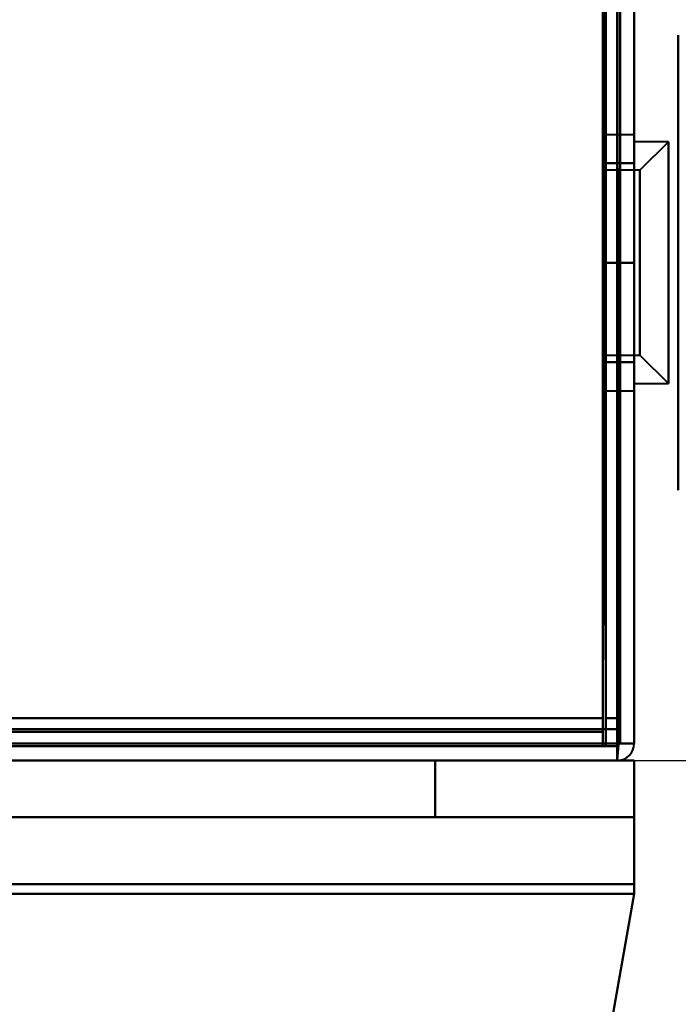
# Model space of a CAD drawing. Header units: millimetres. Extents: x -1442 to 3067, y -120 to 936.
# Tile 22 of 72: x 228 to 252, y 120 to 154. Entities that reach past the tile are written whole.
import ezdxf

# ---------------------------------------------------------------- set-up
doc = ezdxf.new("R2010")
doc.units = ezdxf.units.MM
doc.layers.add('G-IMPT', color=8, linetype='Continuous', lineweight=40)

# ---------------------------------------------------------------- blocks, each defined once
blk = doc.blocks.new('NEXA 400 CALQUES_dwg-748074-Gauche')
at = {"layer": 'G-IMPT'}
for p, q in [((249.5, 129.472), (249.5, 827.272)), ((250, 128.972), (250, 206.072)), ((251.55, 153.872), (251.55, 145.872)), ((251.55, 137.872), (251.55, 153.872)), ((250, 150.372), (249, 150.372)), ((249, 141.372), (249, 150.372)), ((249, 141.372), (249, 150.372)), ((249, 150.372), (249, 141.372)), ((249, 150.372), (249, 141.372)), ((250, 141.372), (250, 150.372)), ((250, 145.872), (250, 150.372)), ((250, 150.372), (250, 145.872)), ((251.2, 150.122), (250, 150.122)), ((250, 145.872), (250, 150.122)), ((250, 150.122), (250, 145.872)), ((251.2, 150.122), (250.2, 149.122)), ((251.2, 145.872), (251.2, 150.122)), ((251.2, 150.122), (251.2, 145.872)), ((250.2, 149.122), (249, 149.122)), ((249, 145.872), (249, 149.122)), ((249, 149.122), (249, 145.872)), ((250.2, 145.872), (250.2, 149.122)), ((250.2, 149.122), (250.2, 145.872)), ((251.55, 145.097), (251.55, 148.922)), ((251.55, 142.822), (251.55, 146.647)), ((249, 142.622), (249, 145.872)), ((249, 145.872), (249, 142.622)), ((250, 141.622), (250, 145.872)), ((250, 145.872), (250, 141.622)), ((250, 141.372), (250, 145.872)), ((250, 145.872), (250, 141.372)), ((250.2, 142.622), (250.2, 145.872)), ((250.2, 145.872), (250.2, 142.622)), ((251.2, 141.622), (251.2, 145.872)), ((251.2, 145.872), (251.2, 141.622)), ((251.55, 145.872), (251.55, 137.872)), ((249, 142.622), (250.2, 142.622)), ((250.2, 142.622), (251.2, 141.622)), ((250, 141.622), (251.2, 141.622)), ((249, 141.372), (250, 141.372)), ((248.9, 129.472), (249.5, 129.472)), ((248.9, 128.872), (248.9, 129.472)), ((249.5, 129.472), (248.9, 129.472)), ((248.9, 129.472), (248.9, 128.872)), ((248.9, 129.472), (248.9, 128.872)), ((248.9, 128.872), (248.9, 129.472)), ((249.5, 129.472), (248.9, 129.472)), ((248.9, 129.472), (249.5, 129.472)), ((-285.9, 128.872), (248.9, 128.872)), ((250, 128.972), (249.4, 128.972)), ((249.4, 128.972), (249.4, 128.372)), ((249.4, 128.972), (250, 128.972)), ((249.4, 128.372), (249.4, 128.972)), ((249.4, 128.972), (249.4, 128.372)), ((249.4, 128.372), (249.4, 128.972)), ((249.4, 128.372), (249.4, 128.972)), ((249.4, 128.972), (249.4, 128.372)), ((249.4, 128.372), (249.4, 128.972)), ((249.4, 128.972), (249.4, 128.372)), ((249.4, 128.972), (250, 128.972)), ((250, 128.972), (249.4, 128.972)), ((-286.4, 128.372), (249.4, 128.372)), ((250, 128.372), (-270, 128.372)), ((-251.4, 128.372), (249.4, 128.372)), ((243, 128.372), (249.4, 128.372)), ((243, 128.372), (249.4, 128.372)), ((243, 128.372), (249.4, 128.372)), ((249.4, 128.372), (243, 128.372)), ((249.4, 128.372), (243, 128.372)), ((249.4, 128.372), (243, 128.372)), ((249.4, 128.372), (243, 128.372)), ((243, 128.372), (249.4, 128.372)), ((249.4, 128.372), (250, 128.372)), ((249.4, 128.372), (250, 128.372)), ((249.4, 128.372), (250, 128.372)), ((250, 128.372), (249.4, 128.372)), ((250, 128.372), (249.4, 128.372)), ((250, 128.372), (249.4, 128.372)), ((249.4, 128.372), (250, 128.372)), ((250, 128.372), (249.4, 128.372)), ((250, 126.372), (250, 128.372)), ((250, 126.372), (250, 128.372)), ((250, 123.678), (250, 128.372)), ((250, 123.678), (250, 128.372)), ((250, 123.678), (250, 128.372)), ((250, 128.372), (250, 123.678)), ((250, 128.372), (250, 123.678)), ((250, 123.678), (250, 128.372)), ((250, 126.372), (-270, 126.372)), ((250, 126.372), (-270, 126.372)), ((243, 126.372), (250, 126.372)), ((243, 126.372), (250, 126.372)), ((243, 126.372), (250, 126.372)), ((250, 126.372), (243, 126.372)), ((250, 126.372), (243, 126.372)), ((250, 126.372), (243, 126.372)), ((243, 126.372), (250, 126.372)), ((250, 126.372), (243, 126.372)), ((250, 124.025), (250, 126.372)), ((250, 124.025), (250, 126.372)), ((250, 124.025), (250, 126.372)), ((250, 126.372), (250, 124.025)), ((250, 126.372), (250, 124.025)), ((250, 126.372), (250, 124.025)), ((250, 124.025), (250, 126.372)), ((250, 126.372), (250, 124.025))]:
    blk.add_line(p, q, dxfattribs=at)
at = {"layer": 'G-IMPT', "flags": 128}
for points in [[(250, 827.772), (250, 653.072), (250, 478.372), (250, 303.672), (250, 128.972)], [(250, 128.972), (250, 303.672), (250, 478.372), (250, 653.072), (250, 827.772)], [(250, 128.972), (250, 303.672), (250, 478.372), (250, 653.072), (250, 827.772)], [(250, 827.772), (250, 653.072), (250, 478.372), (250, 303.672), (250, 128.972)], [(248.9, 129.472), (248.9, 303.922), (248.9, 478.372), (248.9, 652.822), (248.9, 827.272)], [(248.9, 827.272), (248.9, 652.822), (248.9, 478.372), (248.9, 303.922), (248.9, 129.472)], [(249, 827.272), (249, 652.822), (249, 478.372), (249, 303.922), (249, 129.472)], [(249, 129.472), (249, 303.922), (249, 478.372), (249, 652.822), (249, 827.272)], [(249.5, 827.272), (249.5, 652.822), (249.5, 478.372), (249.5, 303.922), (249.5, 129.472)], [(249.5, 129.472), (249.5, 303.922), (249.5, 478.372), (249.5, 652.822), (249.5, 827.272)], [(249.5, 827.272), (249.5, 652.822), (249.5, 478.372), (249.5, 303.922), (249.5, 129.472)], [(249.5, 129.472), (249.5, 303.922), (249.5, 478.372), (249.5, 652.822), (249.5, 827.272)], [(249.5, 129.472), (249.5, 303.922), (249.5, 478.372), (249.5, 652.822), (249.5, 827.272)], [(249.5, 129.472), (249.5, 303.922), (249.5, 478.372), (249.5, 652.822), (249.5, 827.272)], [(249.5, 827.272), (249.5, 652.822), (249.5, 478.372), (249.5, 303.922), (249.5, 129.472)], [(249.5, 827.272), (249.5, 652.822), (249.5, 478.372), (249.5, 303.922), (249.5, 129.472)], [(249, 206.072), (249, 186.922), (249, 167.772), (249, 148.622), (249, 129.472)], [(249, 129.472), (249, 148.622), (249, 167.772), (249, 186.922), (249, 206.072)], [(249, 206.072), (249, 186.922), (249, 167.772), (249, 148.622), (249, 129.472)], [(249, 129.472), (249, 148.622), (249, 167.772), (249, 186.922), (249, 206.072)], [(249.4, 206.072), (249.4, 186.797), (249.4, 167.522), (249.4, 148.247), (249.4, 128.972)], [(249.4, 206.072), (249.4, 186.797), (249.4, 167.522), (249.4, 148.247), (249.4, 128.972)], [(249.4, 128.972), (249.4, 148.247), (249.4, 167.522), (249.4, 186.797), (249.4, 206.072)], [(249.4, 128.972), (249.4, 148.247), (249.4, 167.522), (249.4, 186.797), (249.4, 206.072)], [(249.4, 128.972), (249.4, 148.247), (249.4, 167.522), (249.4, 186.797), (249.4, 206.072)], [(249.4, 206.072), (249.4, 186.797), (249.4, 167.522), (249.4, 148.247), (249.4, 128.972)], [(249.5, 129.472), (249.5, 148.622), (249.5, 167.772), (249.5, 186.922), (249.5, 206.072)], [(249.5, 206.072), (249.5, 186.922), (249.5, 167.772), (249.5, 148.622), (249.5, 129.472)], [(249.5, 128.972), (249.5, 148.247), (249.5, 167.522), (249.5, 186.797), (249.5, 206.072)], [(249.5, 206.072), (249.5, 186.922), (249.5, 167.772), (249.5, 148.622), (249.5, 129.472)], [(249.5, 206.072), (249.5, 186.797), (249.5, 167.522), (249.5, 148.247), (249.5, 128.972)], [(249.5, 129.472), (249.5, 148.622), (249.5, 167.772), (249.5, 186.922), (249.5, 206.072)], [(250, 206.072), (250, 186.797), (250, 167.522), (250, 148.247), (250, 128.972)], [(250, 128.972), (250, 148.247), (250, 167.522), (250, 186.797), (250, 206.072)], [(250, 206.072), (250, 186.797), (250, 167.522), (250, 148.247), (250, 128.972)], [(250, 128.972), (250, 148.247), (250, 167.522), (250, 186.797), (250, 206.072)], [(248.9, 129.852), (248.9, 138.102), (248.9, 146.352), (248.9, 154.602), (248.9, 162.852)], [(248.95, 162.852), (248.937, 154.602), (248.925, 146.352), (248.912, 138.102), (248.9, 129.852)], [(248.9, 129.852), (248.912, 138.102), (248.925, 146.352), (248.937, 154.602), (248.95, 162.852)], [(248.9, 162.852), (248.9, 154.602), (248.9, 146.352), (248.9, 138.102), (248.9, 129.852)], [(249, 128.872), (248.987, 137.367), (248.975, 145.862), (248.962, 154.357), (248.95, 162.852)], [(248.95, 162.852), (248.962, 154.357), (248.975, 145.862), (248.987, 137.367), (249, 128.872)], [(248.95, 162.852), (248.962, 154.602), (248.975, 146.352), (248.987, 138.102), (249, 129.852)], [(249, 129.852), (248.987, 138.102), (248.975, 146.352), (248.962, 154.602), (248.95, 162.852)], [(249, 128.872), (249, 137.367), (249, 145.862), (249, 154.357), (249, 162.852)], [(249, 162.852), (249, 154.602), (249, 146.352), (249, 138.102), (249, 129.852)], [(249, 129.852), (249, 138.102), (249, 146.352), (249, 154.602), (249, 162.852)], [(249, 162.852), (249, 154.357), (249, 145.862), (249, 137.367), (249, 128.872)], [(248.9, 129.472), (248.9, 137.447), (248.9, 145.422), (248.9, 153.397), (248.9, 161.372)], [(248.9, 161.372), (248.9, 153.492), (248.9, 145.612), (248.9, 137.732), (248.9, 129.852)], [(248.9, 161.372), (248.9, 153.397), (248.9, 145.422), (248.9, 137.447), (248.9, 129.472)], [(248.9, 129.852), (248.9, 137.732), (248.9, 145.612), (248.9, 153.492), (248.9, 161.372)], [(248.9, 129.852), (248.9, 137.732), (248.9, 145.612), (248.9, 153.492), (248.9, 161.372)], [(248.9, 161.372), (248.9, 153.492), (248.9, 145.612), (248.9, 137.732), (248.9, 129.852)], [(248.9, 129.472), (248.9, 137.447), (248.9, 145.422), (248.9, 153.397), (248.9, 161.372)], [(248.9, 161.372), (248.9, 153.397), (248.9, 145.422), (248.9, 137.447), (248.9, 129.472)], [(249.4, 128.972), (249.4, 137.072), (249.4, 145.172), (249.4, 153.272), (249.4, 161.372)], [(249.4, 161.372), (249.4, 153.272), (249.4, 145.172), (249.4, 137.072), (249.4, 128.972)], [(249.4, 128.922), (249.4, 137.035), (249.4, 145.147), (249.4, 153.26), (249.4, 161.372)], [(249.4, 161.372), (249.4, 153.272), (249.4, 145.172), (249.4, 137.072), (249.4, 128.972)], [(249.4, 128.972), (249.4, 137.072), (249.4, 145.172), (249.4, 153.272), (249.4, 161.372)], [(249.4, 128.972), (249.4, 137.072), (249.4, 145.172), (249.4, 153.272), (249.4, 161.372)], [(249.4, 161.372), (249.4, 153.26), (249.4, 145.147), (249.4, 137.035), (249.4, 128.922)], [(249.4, 161.372), (249.4, 153.272), (249.4, 145.172), (249.4, 137.072), (249.4, 128.972)], [(249.45, 128.922), (249.462, 137.035), (249.475, 145.147), (249.487, 153.26), (249.5, 161.372)], [(249.5, 161.372), (249.487, 153.26), (249.475, 145.147), (249.462, 137.035), (249.45, 128.922)], [(249.5, 129.852), (249.5, 137.732), (249.5, 145.612), (249.5, 153.492), (249.5, 161.372)], [(249.5, 161.372), (249.5, 153.492), (249.5, 145.612), (249.5, 137.732), (249.5, 129.852)], [(249.5, 129.852), (249.5, 137.732), (249.5, 145.612), (249.5, 153.492), (249.5, 161.372)], [(249.5, 161.372), (249.5, 153.272), (249.5, 145.172), (249.5, 137.072), (249.5, 128.972)], [(249.5, 128.972), (249.5, 137.072), (249.5, 145.172), (249.5, 153.272), (249.5, 161.372)], [(249.5, 161.372), (249.5, 153.492), (249.5, 145.612), (249.5, 137.732), (249.5, 129.852)], [(250, 161.372), (250, 153.272), (250, 145.172), (250, 137.072), (250, 128.972)], [(250, 128.972), (250, 137.072), (250, 145.172), (250, 153.272), (250, 161.372)], [(250, 161.372), (250, 153.272), (250, 145.172), (250, 137.072), (250, 128.972)], [(250, 128.972), (250, 137.072), (250, 145.172), (250, 153.272), (250, 161.372)], [(250, 149.372), (249.75, 149.372), (249.5, 149.372), (249.25, 149.372), (249, 149.372)], [(249, 149.372), (249, 148.497), (249, 147.622), (249, 146.747), (249, 145.872)], [(249, 145.872), (249, 146.747), (249, 147.622), (249, 148.497), (249, 149.372)], [(249, 149.372), (249.25, 149.372), (249.5, 149.372), (249.75, 149.372), (250, 149.372)], [(250, 149.372), (249.75, 149.372), (249.5, 149.372), (249.25, 149.372), (249, 149.372)], [(249, 149.372), (249.25, 149.372), (249.5, 149.372), (249.75, 149.372), (250, 149.372)], [(249, 149.372), (249, 148.497), (249, 147.622), (249, 146.747), (249, 145.872)], [(249, 145.872), (249, 146.747), (249, 147.622), (249, 148.497), (249, 149.372)], [(250, 145.872), (250, 146.747), (250, 147.622), (250, 148.497), (250, 149.372)], [(250, 149.372), (250, 148.497), (250, 147.622), (250, 146.747), (250, 145.872)], [(250, 145.872), (250, 146.747), (250, 147.622), (250, 148.497), (250, 149.372)], [(250, 149.372), (250, 148.497), (250, 147.622), (250, 146.747), (250, 145.872)], [(249, 145.872), (249.25, 145.872), (249.5, 145.872), (249.75, 145.872), (250, 145.872)], [(250, 145.872), (249.75, 145.872), (249.5, 145.872), (249.25, 145.872), (249, 145.872)], [(249, 145.872), (249, 144.997), (249, 144.122), (249, 143.247), (249, 142.372)], [(249, 142.372), (249, 143.247), (249, 144.122), (249, 144.997), (249, 145.872)], [(249, 145.872), (249.25, 145.872), (249.5, 145.872), (249.75, 145.872), (250, 145.872)], [(250, 145.872), (249.75, 145.872), (249.5, 145.872), (249.25, 145.872), (249, 145.872)], [(249, 145.872), (249, 144.997), (249, 144.122), (249, 143.247), (249, 142.372)], [(249, 142.372), (249, 143.247), (249, 144.122), (249, 144.997), (249, 145.872)], [(250, 142.372), (250, 143.247), (250, 144.122), (250, 144.997), (250, 145.872)], [(250, 145.872), (250, 144.997), (250, 144.122), (250, 143.247), (250, 142.372)], [(250, 142.372), (250, 143.247), (250, 144.122), (250, 144.997), (250, 145.872)], [(250, 145.872), (250, 144.997), (250, 144.122), (250, 143.247), (250, 142.372)], [(249, 142.372), (249.25, 142.372), (249.5, 142.372), (249.75, 142.372), (250, 142.372)], [(250, 142.372), (249.75, 142.372), (249.5, 142.372), (249.25, 142.372), (249, 142.372)], [(249, 142.372), (249.25, 142.372), (249.5, 142.372), (249.75, 142.372), (250, 142.372)], [(250, 142.372), (249.75, 142.372), (249.5, 142.372), (249.25, 142.372), (249, 142.372)], [(-250.9, 129.852), (-125.95, 129.852), (-1, 129.852), (123.95, 129.852), (248.9, 129.852)], [(248.9, 129.852), (123.95, 129.852), (-1, 129.852), (-125.95, 129.852), (-250.9, 129.852)], [(248.9, 129.852), (123.95, 129.852), (-1, 129.852), (-125.95, 129.852), (-250.9, 129.852)], [(-250.9, 129.852), (-125.95, 129.852), (-1, 129.852), (123.95, 129.852), (248.9, 129.852)], [(-250.9, 129.852), (-125.95, 129.852), (-1, 129.852), (123.95, 129.852), (248.9, 129.852)], [(248.9, 129.852), (123.95, 129.852), (-1, 129.852), (-125.95, 129.852), (-250.9, 129.852)], [(-250.9, 129.852), (-125.95, 129.852), (-1, 129.852), (123.95, 129.852), (248.9, 129.852)], [(248.9, 129.852), (123.95, 129.852), (-1, 129.852), (-125.95, 129.852), (-250.9, 129.852)], [(249, 129.852), (249.125, 129.852), (249.25, 129.852), (249.375, 129.852), (249.5, 129.852)], [(249.5, 129.852), (249.375, 129.852), (249.25, 129.852), (249.125, 129.852), (249, 129.852)], [(249, 129.852), (249.125, 129.852), (249.25, 129.852), (249.375, 129.852), (249.5, 129.852)], [(249.5, 129.852), (249.375, 129.852), (249.25, 129.852), (249.125, 129.852), (249, 129.852)], [(-285.9, 129.472), (-152.2, 129.472), (-18.5, 129.472), (115.2, 129.472), (248.9, 129.472)], [(248.9, 129.472), (115.2, 129.472), (-18.5, 129.472), (-152.2, 129.472), (-285.9, 129.472)], [(248.9, 129.372), (115.2, 129.372), (-18.5, 129.372), (-152.2, 129.372), (-285.9, 129.372)], [(-285.9, 129.372), (-152.2, 129.372), (-18.5, 129.372), (115.2, 129.372), (248.9, 129.372)], [(248.9, 129.372), (115.2, 129.372), (-18.5, 129.372), (-152.2, 129.372), (-285.9, 129.372)], [(-285.9, 129.372), (-152.2, 129.372), (-18.5, 129.372), (115.2, 129.372), (248.9, 129.372)], [(248.9, 129.372), (115.2, 129.372), (-18.5, 129.372), (-152.2, 129.372), (-285.9, 129.372)], [(-285.9, 129.372), (-152.2, 129.372), (-18.5, 129.372), (115.2, 129.372), (248.9, 129.372)], [(-251.4, 129.472), (-126.325, 129.472), (-1.25, 129.472), (123.825, 129.472), (248.9, 129.472)], [(248.9, 129.472), (123.825, 129.472), (-1.25, 129.472), (-126.325, 129.472), (-251.4, 129.472)], [(248.9, 129.472), (123.825, 129.472), (-1.25, 129.472), (-126.325, 129.472), (-251.4, 129.472)], [(-251.4, 129.472), (-126.325, 129.472), (-1.25, 129.472), (123.825, 129.472), (248.9, 129.472)], [(248.95, 129.472), (248.937, 129.472), (248.925, 129.472), (248.912, 129.472), (248.9, 129.472)], [(248.9, 129.472), (248.9, 129.46), (248.9, 129.447), (248.9, 129.435), (248.9, 129.422)], [(248.9, 129.422), (248.9, 129.435), (248.9, 129.447), (248.9, 129.46), (248.9, 129.472)], [(248.9, 129.472), (248.912, 129.472), (248.925, 129.472), (248.937, 129.472), (248.95, 129.472)], [(248.9, 129.422), (248.9, 129.41), (248.9, 129.397), (248.9, 129.385), (248.9, 129.372)], [(248.9, 129.372), (248.9, 129.385), (248.9, 129.397), (248.9, 129.41), (248.9, 129.422)], [(248.9, 129.372), (248.9, 129.247), (248.9, 129.122), (248.9, 128.997), (248.9, 128.872)], [(248.9, 128.872), (248.9, 128.997), (248.9, 129.122), (248.9, 129.247), (248.9, 129.372)], [(248.9, 129.372), (248.9, 129.247), (248.9, 129.122), (248.9, 128.997), (248.9, 128.872)], [(248.9, 128.872), (248.9, 128.997), (248.9, 129.122), (248.9, 129.247), (248.9, 129.372)], [(249, 129.472), (248.987, 129.472), (248.975, 129.472), (248.962, 129.472), (248.95, 129.472)], [(248.95, 129.472), (248.962, 129.472), (248.975, 129.472), (248.987, 129.472), (249, 129.472)], [(249, 129.472), (249.125, 129.472), (249.25, 129.472), (249.375, 129.472), (249.5, 129.472)], [(249.5, 129.472), (249.375, 129.472), (249.25, 129.472), (249.125, 129.472), (249, 129.472)], [(249.5, 129.472), (249.375, 129.472), (249.25, 129.472), (249.125, 129.472), (249, 129.472)], [(249, 129.472), (249.125, 129.472), (249.25, 129.472), (249.375, 129.472), (249.5, 129.472)], [(249.5, 129.472), (249.5, 129.347), (249.5, 129.222), (249.5, 129.097), (249.5, 128.972)], [(249.5, 128.972), (249.5, 129.097), (249.5, 129.222), (249.5, 129.347), (249.5, 129.472)], [(249.5, 128.972), (249.5, 129.097), (249.5, 129.222), (249.5, 129.347), (249.5, 129.472)], [(249.5, 129.472), (249.5, 129.347), (249.5, 129.222), (249.5, 129.097), (249.5, 128.972)], [(249.4, 128.972), (115.45, 128.972), (-18.5, 128.972), (-152.45, 128.972), (-286.4, 128.972)], [(249.4, 128.972), (115.45, 128.972), (-18.5, 128.972), (-152.45, 128.972), (-286.4, 128.972)], [(-286.4, 128.972), (-152.45, 128.972), (-18.5, 128.972), (115.45, 128.972), (249.4, 128.972)], [(-286.4, 128.972), (-152.45, 128.972), (-18.5, 128.972), (115.45, 128.972), (249.4, 128.972)], [(-286.4, 128.972), (-152.45, 128.972), (-18.5, 128.972), (115.45, 128.972), (249.4, 128.972)], [(249.4, 128.972), (115.45, 128.972), (-18.5, 128.972), (-152.45, 128.972), (-286.4, 128.972)], [(-286.4, 128.872), (-152.45, 128.872), (-18.5, 128.872), (115.45, 128.872), (249.4, 128.872)], [(249.4, 128.872), (115.45, 128.872), (-18.5, 128.872), (-152.45, 128.872), (-286.4, 128.872)], [(-285.9, 128.872), (-152.2, 128.872), (-18.5, 128.872), (115.2, 128.872), (248.9, 128.872)], [(248.9, 128.872), (115.2, 128.872), (-18.5, 128.872), (-152.2, 128.872), (-285.9, 128.872)], [(248.9, 128.872), (115.2, 128.872), (-18.5, 128.872), (-152.2, 128.872), (-285.9, 128.872)], [(-285.9, 128.872), (-152.2, 128.872), (-18.5, 128.872), (115.2, 128.872), (248.9, 128.872)], [(248.9, 128.872), (115.2, 128.872), (-18.5, 128.872), (-152.2, 128.872), (-285.9, 128.872)], [(-285.9, 128.872), (-152.2, 128.872), (-18.5, 128.872), (115.2, 128.872), (248.9, 128.872)], [(-285.9, 128.872), (-152.2, 128.872), (-18.5, 128.872), (115.2, 128.872), (248.9, 128.872)], [(-285.9, 128.872), (-152.2, 128.872), (-18.5, 128.872), (115.2, 128.872), (248.9, 128.872)], [(248.9, 128.872), (115.2, 128.872), (-18.5, 128.872), (-152.2, 128.872), (-285.9, 128.872)], [(248.9, 128.872), (115.2, 128.872), (-18.5, 128.872), (-152.2, 128.872), (-285.9, 128.872)], [(248.9, 128.872), (115.2, 128.872), (-18.5, 128.872), (-152.2, 128.872), (-285.9, 128.872)], [(-285.9, 128.872), (-152.2, 128.872), (-18.5, 128.872), (115.2, 128.872), (248.9, 128.872)], [(-251.4, 128.972), (-126.2, 128.972), (-1, 128.972), (124.2, 128.972), (249.4, 128.972)], [(249.4, 128.972), (124.2, 128.972), (-1, 128.972), (-126.2, 128.972), (-251.4, 128.972)], [(249.4, 128.972), (124.2, 128.972), (-1, 128.972), (-126.2, 128.972), (-251.4, 128.972)], [(-251.4, 128.972), (-126.2, 128.972), (-1, 128.972), (124.2, 128.972), (249.4, 128.972)], [(-251.4, 128.972), (-126.2, 128.972), (-1, 128.972), (124.2, 128.972), (249.4, 128.972)], [(249.4, 128.972), (124.2, 128.972), (-1, 128.972), (-126.2, 128.972), (-251.4, 128.972)], [(-251.4, 128.872), (-126.2, 128.872), (-1, 128.872), (124.2, 128.872), (249.4, 128.872)], [(249.4, 128.872), (124.2, 128.872), (-1, 128.872), (-126.2, 128.872), (-251.4, 128.872)], [(-251, 128.872), (-126, 128.872), (-1, 128.872), (124, 128.872), (249, 128.872)], [(249, 128.872), (124, 128.872), (-1, 128.872), (-126, 128.872), (-251, 128.872)], [(-251, 128.872), (-126, 128.872), (-1, 128.872), (124, 128.872), (249, 128.872)], [(249, 128.872), (124, 128.872), (-1, 128.872), (-126, 128.872), (-251, 128.872)], [(249.4, 128.872), (249.275, 128.872), (249.15, 128.872), (249.025, 128.872), (248.9, 128.872)], [(248.9, 128.872), (249.025, 128.872), (249.15, 128.872), (249.275, 128.872), (249.4, 128.872)], [(249.4, 128.872), (249.275, 128.872), (249.15, 128.872), (249.025, 128.872), (248.9, 128.872)], [(248.9, 128.872), (249.025, 128.872), (249.15, 128.872), (249.275, 128.872), (249.4, 128.872)], [(249.4, 128.972), (249.412, 128.972), (249.425, 128.972), (249.437, 128.972), (249.45, 128.972)], [(249.4, 128.922), (249.4, 128.935), (249.4, 128.947), (249.4, 128.96), (249.4, 128.972)], [(249.4, 128.972), (249.4, 128.96), (249.4, 128.947), (249.4, 128.935), (249.4, 128.922)], [(249.45, 128.972), (249.437, 128.972), (249.425, 128.972), (249.412, 128.972), (249.4, 128.972)], [(249.4, 128.872), (249.4, 128.885), (249.4, 128.897), (249.4, 128.91), (249.4, 128.922)], [(249.4, 128.372), (249.4, 128.51), (249.4, 128.647), (249.4, 128.785), (249.4, 128.922)], [(249.4, 128.372), (249.412, 128.51), (249.425, 128.647), (249.437, 128.785), (249.45, 128.922)], [(249.45, 128.922), (249.437, 128.785), (249.425, 128.647), (249.412, 128.51), (249.4, 128.372)], [(249.4, 128.922), (249.4, 128.785), (249.4, 128.647), (249.4, 128.51), (249.4, 128.372)], [(249.4, 128.922), (249.4, 128.91), (249.4, 128.897), (249.4, 128.885), (249.4, 128.872)], [(249.4, 128.372), (249.4, 128.497), (249.4, 128.622), (249.4, 128.747), (249.4, 128.872)], [(249.4, 128.872), (249.4, 128.747), (249.4, 128.622), (249.4, 128.497), (249.4, 128.372)], [(249.4, 128.372), (249.4, 128.497), (249.4, 128.622), (249.4, 128.747), (249.4, 128.872)], [(249.4, 128.872), (249.4, 128.747), (249.4, 128.622), (249.4, 128.497), (249.4, 128.372)], [(249.45, 128.972), (249.462, 128.972), (249.475, 128.972), (249.487, 128.972), (249.5, 128.972)], [(249.5, 128.972), (249.487, 128.972), (249.475, 128.972), (249.462, 128.972), (249.45, 128.972)], [(250, 128.972), (249.875, 128.972), (249.75, 128.972), (249.625, 128.972), (249.5, 128.972)], [(249.5, 128.972), (249.625, 128.972), (249.75, 128.972), (249.875, 128.972), (250, 128.972)], [(250, 128.972), (249.875, 128.972), (249.75, 128.972), (249.625, 128.972), (249.5, 128.972)], [(249.5, 128.972), (249.625, 128.972), (249.75, 128.972), (249.875, 128.972), (250, 128.972)], [(-286.4, 128.372), (-152.45, 128.372), (-18.5, 128.372), (115.45, 128.372), (249.4, 128.372)], [(249.4, 128.372), (115.45, 128.372), (-18.5, 128.372), (-152.45, 128.372), (-286.4, 128.372)], [(249.4, 128.372), (119.55, 128.372), (-10.3, 128.372), (-140.15, 128.372), (-270, 128.372)], [(-270, 128.372), (-140.15, 128.372), (-10.3, 128.372), (119.55, 128.372), (249.4, 128.372)], [(249.4, 128.372), (119.55, 128.372), (-10.3, 128.372), (-140.15, 128.372), (-270, 128.372)], [(-270, 128.372), (-140.15, 128.372), (-10.3, 128.372), (119.55, 128.372), (249.4, 128.372)], [(-251.4, 128.372), (-126.2, 128.372), (-1, 128.372), (124.2, 128.372), (249.4, 128.372)], [(249.4, 128.372), (124.2, 128.372), (-1, 128.372), (-126.2, 128.372), (-251.4, 128.372)], [(-251.4, 128.372), (-127.8, 128.372), (-4.2, 128.372), (119.4, 128.372), (243, 128.372)], [(-251.4, 128.372), (-127.8, 128.372), (-4.2, 128.372), (119.4, 128.372), (243, 128.372)], [(243, 128.372), (119.4, 128.372), (-4.2, 128.372), (-127.8, 128.372), (-251.4, 128.372)], [(-251.4, 128.372), (-126.2, 128.372), (-1, 128.372), (124.2, 128.372), (249.4, 128.372)], [(243, 128.372), (119.4, 128.372), (-4.2, 128.372), (-127.8, 128.372), (-251.4, 128.372)], [(-251.4, 128.372), (-127.8, 128.372), (-4.2, 128.372), (119.4, 128.372), (243, 128.372)], [(249.4, 128.372), (124.2, 128.372), (-1, 128.372), (-126.2, 128.372), (-251.4, 128.372)], [(-251.4, 128.372), (-126.2, 128.372), (-1, 128.372), (124.2, 128.372), (249.4, 128.372)], [(243, 128.372), (119.4, 128.372), (-4.2, 128.372), (-127.8, 128.372), (-251.4, 128.372)], [(-251.4, 128.372), (-127.8, 128.372), (-4.2, 128.372), (119.4, 128.372), (243, 128.372)], [(249.4, 128.372), (124.2, 128.372), (-1, 128.372), (-126.2, 128.372), (-251.4, 128.372)], [(249.4, 128.372), (124.2, 128.372), (-1, 128.372), (-126.2, 128.372), (-251.4, 128.372)], [(243, 128.372), (119.4, 128.372), (-4.2, 128.372), (-127.8, 128.372), (-251.4, 128.372)], [(-251.4, 128.372), (-126.2, 128.372), (-1, 128.372), (124.2, 128.372), (249.4, 128.372)], [(243, 126.372), (243, 126.872), (243, 127.372), (243, 127.872), (243, 128.372)], [(243, 128.372), (243, 127.872), (243, 127.372), (243, 126.872), (243, 126.372)], [(243, 126.372), (243, 126.872), (243, 127.372), (243, 127.872), (243, 128.372)], [(243, 128.372), (243, 127.872), (243, 127.372), (243, 126.872), (243, 126.372)], [(243, 128.372), (243, 127.872), (243, 127.372), (243, 126.872), (243, 126.372)], [(243, 126.372), (243, 126.872), (243, 127.372), (243, 127.872), (243, 128.372)], [(243, 126.372), (243, 126.872), (243, 127.372), (243, 127.872), (243, 128.372)], [(243, 128.372), (243, 127.872), (243, 127.372), (243, 126.872), (243, 126.372)], [(250, 128.372), (249.85, 128.372), (249.7, 128.372), (249.55, 128.372), (249.4, 128.372)], [(249.4, 128.372), (249.55, 128.372), (249.7, 128.372), (249.85, 128.372), (250, 128.372)], [(249.4, 128.372), (249.55, 128.372), (249.7, 128.372), (249.85, 128.372), (250, 128.372)], [(250, 128.372), (249.85, 128.372), (249.7, 128.372), (249.55, 128.372), (249.4, 128.372)], [(249.4, 128.372), (249.55, 128.372), (249.7, 128.372), (249.85, 128.372), (250, 128.372)], [(250, 128.372), (249.85, 128.372), (249.7, 128.372), (249.55, 128.372), (249.4, 128.372)], [(250, 128.372), (250, 127.872), (250, 127.372), (250, 126.872), (250, 126.372)], [(250, 126.372), (250, 126.872), (250, 127.372), (250, 127.872), (250, 128.372)], [(250, 128.372), (250, 127.872), (250, 127.372), (250, 126.872), (250, 126.372)], [(250, 126.372), (250, 126.872), (250, 127.372), (250, 127.872), (250, 128.372)], [(250, 126.372), (250, 126.872), (250, 127.372), (250, 127.872), (250, 128.372)], [(250, 128.372), (250, 127.872), (250, 127.372), (250, 126.872), (250, 126.372)], [(250, 128.372), (250, 127.872), (250, 127.372), (250, 126.872), (250, 126.372)], [(250, 126.372), (250, 126.872), (250, 127.372), (250, 127.872), (250, 128.372)], [(-270, 126.372), (-140, 126.372), (-10, 126.372), (120, 126.372), (250, 126.372)], [(250, 126.372), (120, 126.372), (-10, 126.372), (-140, 126.372), (-270, 126.372)], [(-270, 126.372), (-140, 126.372), (-10, 126.372), (120, 126.372), (250, 126.372)], [(250, 126.372), (120, 126.372), (-10, 126.372), (-140, 126.372), (-270, 126.372)], [(250, 126.372), (120, 126.372), (-10, 126.372), (-140, 126.372), (-270, 126.372)], [(-270, 126.372), (-140, 126.372), (-10, 126.372), (120, 126.372), (250, 126.372)], [(250, 126.372), (120, 126.372), (-10, 126.372), (-140, 126.372), (-270, 126.372)], [(-270, 126.372), (-140, 126.372), (-10, 126.372), (120, 126.372), (250, 126.372)], [(-263, 126.372), (-136.5, 126.372), (-10, 126.372), (116.5, 126.372), (243, 126.372)], [(-263, 126.372), (-136.5, 126.372), (-10, 126.372), (116.5, 126.372), (243, 126.372)], [(243, 126.372), (116.5, 126.372), (-10, 126.372), (-136.5, 126.372), (-263, 126.372)], [(243, 126.372), (116.5, 126.372), (-10, 126.372), (-136.5, 126.372), (-263, 126.372)], [(243, 126.372), (116.5, 126.372), (-10, 126.372), (-136.5, 126.372), (-263, 126.372)], [(-263, 126.372), (-136.5, 126.372), (-10, 126.372), (116.5, 126.372), (243, 126.372)], [(243, 126.372), (116.5, 126.372), (-10, 126.372), (-136.5, 126.372), (-263, 126.372)], [(-263, 126.372), (-136.5, 126.372), (-10, 126.372), (116.5, 126.372), (243, 126.372)], [(-270, 124.025), (-140, 124.025), (-10, 124.025), (120, 124.025), (250, 124.025)], [(250, 124.025), (120, 124.025), (-10, 124.025), (-140, 124.025), (-270, 124.025)], [(-270, 124.025), (-140, 124.025), (-10, 124.025), (120, 124.025), (250, 124.025)], [(250, 124.025), (120, 124.025), (-10, 124.025), (-140, 124.025), (-270, 124.025)], [(-270, 124.025), (-140, 124.025), (-10, 124.025), (120, 124.025), (250, 124.025)], [(250, 124.025), (120, 124.025), (-10, 124.025), (-140, 124.025), (-270, 124.025)], [(-270, 124.025), (-140, 124.025), (-10, 124.025), (120, 124.025), (250, 124.025)], [(250, 124.025), (120, 124.025), (-10, 124.025), (-140, 124.025), (-270, 124.025)], [(250, 124.025), (250, 123.938), (250, 123.851), (250, 123.765), (250, 123.678)], [(250, 124.025), (250, 123.938), (250, 123.851), (250, 123.765), (250, 123.678)], [(250, 123.678), (250, 123.765), (250, 123.851), (250, 123.938), (250, 124.025)], [(250, 123.678), (250, 123.765), (250, 123.851), (250, 123.938), (250, 124.025)], [(250, 124.025), (250, 123.938), (250, 123.851), (250, 123.765), (250, 123.678)], [(250, 123.678), (250, 123.765), (250, 123.851), (250, 123.938), (250, 124.025)], [(250, 123.678), (250, 123.765), (250, 123.851), (250, 123.938), (250, 124.025)], [(250, 124.025), (250, 123.938), (250, 123.851), (250, 123.765), (250, 123.678)], [(250, 123.678), (120, 123.678), (-10, 123.678), (-140, 123.678), (-270, 123.678)], [(250, 123.678), (120, 123.678), (-10, 123.678), (-140, 123.678), (-270, 123.678)], [(-270, 123.678), (-140, 123.678), (-10, 123.678), (120, 123.678), (250, 123.678)], [(-270, 123.678), (-140, 123.678), (-10, 123.678), (120, 123.678), (250, 123.678)], [(250, 123.678), (120, 123.678), (-10, 123.678), (-140, 123.678), (-270, 123.678)], [(-270, 123.678), (-140, 123.678), (-10, 123.678), (120, 123.678), (250, 123.678)], [(250, 123.678), (244.694, 93.585), (239.388, 63.492), (234.081, 33.398), (228.775, 3.305)], [(228.775, 3.305), (234.081, 33.398), (239.388, 63.492), (244.694, 93.585), (250, 123.678)], [(250, 123.678), (244.694, 93.585), (239.388, 63.492), (234.081, 33.398), (228.775, 3.305)], [(228.775, 3.305), (234.081, 33.398), (239.388, 63.492), (244.694, 93.585), (250, 123.678)], [(228.775, 3.305), (234.081, 33.398), (239.388, 63.492), (244.694, 93.585), (250, 123.678)], [(250, 123.678), (244.694, 93.585), (239.388, 63.492), (234.081, 33.398), (228.775, 3.305)], [(228.775, 3.305), (234.081, 33.398), (239.388, 63.492), (244.694, 93.585), (250, 123.678)], [(250, 123.678), (244.694, 93.585), (239.388, 63.492), (234.081, 33.398), (228.775, 3.305)], [(228.836, 3.653), (234.127, 33.659), (239.418, 63.665), (244.709, 93.671), (250, 123.678)], [(250, 123.678), (244.709, 93.671), (239.418, 63.665), (234.127, 33.659), (228.836, 3.653)], [(228.836, 3.653), (234.127, 33.659), (239.418, 63.665), (244.709, 93.671), (250, 123.678)], [(250, 123.678), (244.709, 93.671), (239.418, 63.665), (234.127, 33.659), (228.836, 3.653)], [(250, 123.678), (244.709, 93.671), (239.418, 63.665), (234.127, 33.659), (228.836, 3.653)], [(228.836, 3.653), (234.127, 33.659), (239.418, 63.665), (244.709, 93.671), (250, 123.678)], [(250, 123.678), (244.709, 93.671), (239.418, 63.665), (234.127, 33.659), (228.836, 3.653)], [(228.836, 3.653), (234.127, 33.659), (239.418, 63.665), (244.709, 93.671), (250, 123.678)]]:
    blk.add_lwpolyline(points, dxfattribs=at)
at = {"layer": 'G-IMPT'}
for end in [0, 0, 360, 0]:
    blk.add_arc((249.4, 128.972), 0.6, 270, end, dxfattribs=at)

msp = doc.modelspace()

# ---------------------------------------------------------------- linework, layer by layer
at = {"color": 94, "lineweight": 30}
msp.add_line((-610.6, 128.372), (608.6, 128.372), dxfattribs=at)
msp.add_line((-610.6, 128.372), (608.6, 128.372), dxfattribs=at)

# ---------------------------------------------------------------- block references
at = {"layer": 'G-IMPT'}
msp.add_blockref('NEXA 400 CALQUES_dwg-748074-Gauche', (0, 0), dxfattribs=at)

doc.saveas('drawing.dxf')
